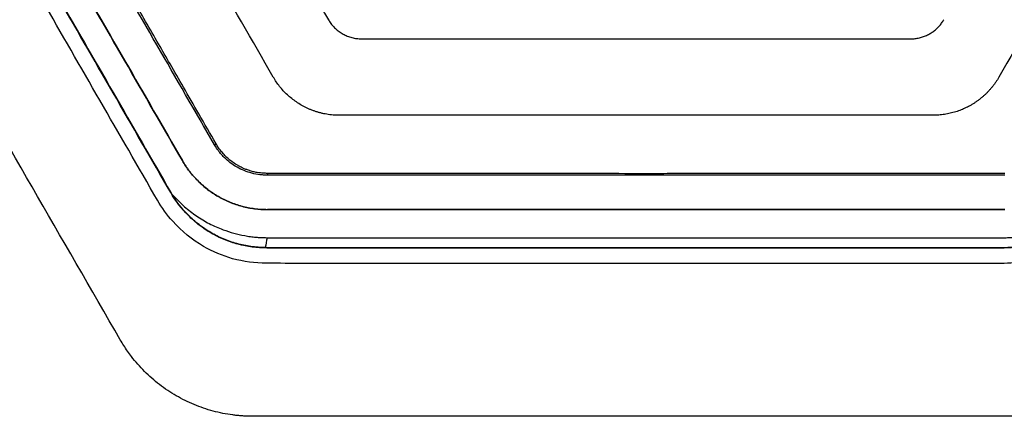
# Model space of a CAD drawing. Header units: millimetres. Extents: x -1263 to 1500, y -1080 to 1468.
# Tile 84 of 166: x 260 to 337, y 134 to 165. Entities that reach past the tile are written whole.
import ezdxf

# ---------------------------------------------------------------- set-up
doc = ezdxf.new("R2010")
doc.units = ezdxf.units.MM

msp = doc.modelspace()

# ---------------------------------------------------------------- linework, layer by layer
at = {"color": 7, "linetype": 'Continuous', "lineweight": 25}
for p, q in [((275.306, 155.235), (275.433, 155.308)), ((272.795, 153.982), (272.793, 153.981)), ((337.361, 152.841), (279.496, 152.84)), ((271.878, 151.47), (271.889, 151.476)), ((337.359, 150.14), (279.465, 150.14)), ((279.465, 150.14), (279.465, 150.136)), ((337.359, 150.136), (279.465, 150.136)), ((279.408, 147.125), (279.408, 147.154)), ((337.311, 147.125), (279.408, 147.125)), ((337.311, 147.125), (337.311, 147.154)), ((338.403, 133.928), (278.311, 133.928))]:
    msp.add_line(p, q, dxfattribs=at)
at = {"color": 7, "linetype": 'Continuous', "lineweight": 25, "flags": 128}
for points in [[(279.496, 152.84), (279.497, 152.919), (279.498, 152.981)], [(337.311, 147.154), (311.882, 147.154), (295.588, 147.154), (279.408, 147.154)]]:
    msp.add_lwpolyline(points, dxfattribs=at)
at = {"color": 7, "linetype": 'Continuous', "lineweight": 25}
for points in [[(279.925, 160.537), (276.598, 166.299), (273.273, 172.059), (269.948, 177.817)], [(346.869, 177.818), (343.545, 172.06), (340.219, 166.3), (336.893, 160.538)], [(279.413, 173.425), (281.027, 170.629), (282.641, 167.833), (284.255, 165.037)], [(275.306, 155.235), (272.294, 160.449), (269.283, 165.667), (266.269, 170.887)], [(272.793, 153.981), (269.776, 159.204), (266.759, 164.431), (263.74, 169.66)], [(263.743, 169.661), (266.762, 164.433), (269.779, 159.206), (272.795, 153.982)], [(271.878, 151.47), (268.86, 156.696), (265.842, 161.925), (262.821, 167.157)], [(262.831, 167.162), (265.852, 161.931), (268.87, 156.702), (271.889, 151.476)], [(267.919, 139.928), (263.301, 147.921), (258.683, 155.921), (254.065, 163.924)], [(271.889, 151.476), (271.901, 151.455), (271.913, 151.434), (271.925, 151.413)], [(279.445, 147.938), (279.393, 147.672), (279.343, 147.412), (279.294, 147.157)], [(279.408, 147.154), (279.37, 147.155), (279.332, 147.155), (279.294, 147.157)]]:
    msp.add_open_spline(points, degree=3, dxfattribs=at)
for points, knots in [([(275.433, 155.308), (274.982, 156.09), (274.13, 157.568), (272.927, 159.654), (271.874, 161.481), (270.543, 163.79), (268.738, 166.922), (267.235, 169.532), (266.409, 170.965)], [0, 0, 0, 0, 0.149894, 0.283195, 0.399899, 0.500004, 0.725483, 1, 1, 1, 1]), ([(270.839, 150.87), (267.819, 156.099), (264.799, 161.332), (261.789, 166.573), (261.789, 166.573), (261.789, 166.573)], [0.30872326, 0.30872326, 0.30872326, 0.30872326, 0.3684656, 0.3684656, 0.36846592, 0.36846592, 0.36846592, 0.36846592]), ([(284.255, 165.037), (284.285, 164.987), (284.346, 164.886), (284.449, 164.741), (284.559, 164.601), (284.679, 164.468), (284.808, 164.341), (284.945, 164.22), (285.09, 164.108), (285.241, 164.005), (285.4, 163.911), (285.565, 163.826), (285.737, 163.751), (285.914, 163.686), (286.095, 163.633), (286.28, 163.591), (286.468, 163.56), (286.66, 163.541), (286.788, 163.539), (286.853, 163.538)], [0, 0, 0, 0, 0.056405, 0.112778, 0.169317, 0.226223, 0.283739, 0.341894, 0.400157, 0.458443, 0.516993, 0.576144, 0.635817, 0.695807, 0.755903, 0.81619, 0.876892, 0.938121, 1, 1, 1, 1]), ([(329.965, 163.538), (330.022, 163.539), (330.138, 163.541), (330.309, 163.556), (330.478, 163.581), (330.645, 163.615), (330.809, 163.658), (330.97, 163.71), (331.127, 163.771), (331.279, 163.84), (331.426, 163.917), (331.568, 164.001), (331.705, 164.093), (331.836, 164.192), (331.961, 164.297), (332.079, 164.408), (332.19, 164.524), (332.294, 164.645), (332.391, 164.771), (332.481, 164.902), (332.536, 164.993), (332.563, 165.038)], [0, 0, 0, 0, 0.055359, 0.110097, 0.164402, 0.218453, 0.272442, 0.326491, 0.380196, 0.433324, 0.486033, 0.538551, 0.591044, 0.643367, 0.695362, 0.746878, 0.797881, 0.84855, 0.899031, 0.949467, 1, 1, 1, 1]), ([(286.853, 163.538), (287.478, 163.538), (288.727, 163.538), (290.602, 163.538), (292.476, 163.538), (294.351, 163.538), (296.225, 163.538), (298.099, 163.538), (299.974, 163.538), (301.848, 163.538), (303.723, 163.538), (305.597, 163.538), (307.472, 163.538), (309.346, 163.538), (311.221, 163.538), (313.095, 163.538), (314.969, 163.538), (316.844, 163.538), (318.718, 163.538), (320.593, 163.538), (322.467, 163.538), (324.342, 163.538), (326.216, 163.538), (328.091, 163.538), (329.34, 163.538), (329.965, 163.538)], [0, 0, 0, 0, 0.043526, 0.08704, 0.130541, 0.174032, 0.217513, 0.260987, 0.304453, 0.347914, 0.39137, 0.434823, 0.478275, 0.521725, 0.565177, 0.60863, 0.652086, 0.695547, 0.739013, 0.782487, 0.825968, 0.869459, 0.91296, 0.956474, 1, 1, 1, 1]), ([(285.121, 157.538), (285.036, 157.539), (284.868, 157.541), (284.617, 157.557), (284.369, 157.583), (284.126, 157.619), (283.886, 157.664), (283.65, 157.719), (283.417, 157.783), (283.188, 157.856), (282.964, 157.937), (282.744, 158.027), (282.53, 158.124), (282.322, 158.228), (282.055, 158.376), (281.734, 158.578), (281.369, 158.848), (281.027, 159.144), (280.709, 159.462), (280.42, 159.801), (280.155, 160.158), (280.002, 160.411), (279.925, 160.537)], [0, 0, 0, 0, 0.040501, 0.080603, 0.120254, 0.159452, 0.1983, 0.236865, 0.275226, 0.313457, 0.351518, 0.389345, 0.42674, 0.463709, 0.500311, 0.572483, 0.644605, 0.716794, 0.788204, 0.858928, 0.929396, 1, 1, 1, 1]), ([(336.893, 160.538), (336.852, 160.47), (336.771, 160.332), (336.639, 160.133), (336.5, 159.94), (336.353, 159.752), (336.199, 159.569), (336.037, 159.393), (335.867, 159.222), (335.689, 159.057), (335.503, 158.898), (335.311, 158.747), (335.112, 158.603), (334.907, 158.468), (334.645, 158.309), (334.318, 158.135), (333.917, 157.958), (333.498, 157.809), (333.064, 157.69), (332.619, 157.604), (332.162, 157.548), (331.853, 157.542), (331.697, 157.538)], [0, 0, 0, 0, 0.038089, 0.076058, 0.113968, 0.151881, 0.189857, 0.227958, 0.266255, 0.30485, 0.343705, 0.38275, 0.421774, 0.460742, 0.499721, 0.568094, 0.637671, 0.708631, 0.780187, 0.852299, 0.925421, 1, 1, 1, 1]), ([(331.697, 157.538), (331.051, 157.538), (329.758, 157.538), (327.819, 157.538), (325.88, 157.538), (323.94, 157.538), (322, 157.538), (320.06, 157.538), (318.119, 157.538), (316.178, 157.538), (314.236, 157.538), (312.294, 157.538), (310.352, 157.538), (307.947, 157.538), (305.079, 157.538), (301.75, 157.538), (298.422, 157.538), (295.095, 157.538), (291.769, 157.538), (288.444, 157.538), (286.229, 157.538), (285.121, 157.538)], [0, 0, 0, 0, 0.041675, 0.083344, 0.125008, 0.16667, 0.208329, 0.249988, 0.291648, 0.333309, 0.374974, 0.416643, 0.458318, 0.500001, 0.571442, 0.642869, 0.714287, 0.785703, 0.857122, 0.928553, 1, 1, 1, 1]), ([(279.496, 152.84), (279.382, 152.844), (279.171, 152.85), (278.752, 152.883), (278.037, 153.024), (277.248, 153.344), (276.544, 153.809), (276.119, 154.18), (275.785, 154.543), (275.526, 154.877), (275.379, 155.116), (275.306, 155.235)], [0, 0, 0, 0, 0.067802, 0.125181, 0.249452, 0.499294, 0.623817, 0.749454, 0.833496, 0.916795, 1, 1, 1, 1]), ([(279.498, 152.981), (279.369, 152.985), (279.12, 152.993), (278.762, 153.028), (278.432, 153.093), (278.128, 153.175), (277.848, 153.27), (277.594, 153.373), (277.365, 153.481), (277.092, 153.627), (276.779, 153.825), (276.437, 154.091), (276.132, 154.378), (275.864, 154.678), (275.629, 154.986), (275.498, 155.202), (275.433, 155.308)], [0, 0, 0, 0, 0.079184, 0.152381, 0.220504, 0.284745, 0.345034, 0.401042, 0.45257, 0.499512, 0.590279, 0.678558, 0.763875, 0.845518, 0.924072, 1, 1, 1, 1]), ([(279.465, 150.136), (279.296, 150.139), (278.959, 150.145), (278.292, 150.213), (277.467, 150.376), (276.511, 150.699), (275.604, 151.145), (274.762, 151.705), (274.129, 152.261), (273.668, 152.751), (273.348, 153.141), (273.053, 153.549), (272.879, 153.837), (272.793, 153.981)], [0, 0, 0, 0, 0.062831, 0.125157, 0.249321, 0.374646, 0.499567, 0.624474, 0.749667, 0.812494, 0.874978, 0.93739, 1, 1, 1, 1]), ([(272.795, 153.982), (272.844, 153.9), (272.941, 153.736), (273.099, 153.496), (273.264, 153.263), (273.439, 153.036), (273.622, 152.815), (273.814, 152.601), (274.18, 152.22), (274.759, 151.711), (275.599, 151.151), (276.506, 150.704), (277.463, 150.38), (278.29, 150.216), (278.959, 150.149), (279.296, 150.143), (279.465, 150.14)], [0, 0, 0, 0, 0.035668, 0.071241, 0.106768, 0.142299, 0.177884, 0.213574, 0.249417, 0.374667, 0.499758, 0.624439, 0.750083, 0.874712, 0.937145, 1, 1, 1, 1]), ([(337.361, 152.982), (336.719, 152.981), (335.435, 152.979), (333.509, 152.976), (331.581, 152.974), (329.654, 152.972), (327.726, 152.97), (325.797, 152.968), (323.868, 152.967), (321.939, 152.965), (320.009, 152.964), (318.078, 152.963), (316.148, 152.962), (314.216, 152.961), (312.285, 152.961), (310.352, 152.96), (307.857, 152.96), (304.8, 152.961), (301.18, 152.961), (297.563, 152.963), (293.946, 152.965), (290.332, 152.968), (286.719, 152.972), (283.107, 152.976), (280.701, 152.979), (279.498, 152.981)], [0, 0, 0, 0, 0.033359, 0.066711, 0.100057, 0.1334, 0.166739, 0.200076, 0.233411, 0.266746, 0.300082, 0.33342, 0.36676, 0.400104, 0.433453, 0.466808, 0.50017, 0.562671, 0.625152, 0.68762, 0.750081, 0.812543, 0.875013, 0.937496, 1, 1, 1, 1]), ([(279.397, 145.934), (278.489, 145.942), (276.784, 146.156), (274.197, 147.246), (272.734, 148.45), (271.584, 149.726), (271.183, 150.274), (270.839, 150.87)], [0.36846592, 0.36846592, 0.36846592, 0.36846592, 0.37745678, 0.38568751, 0.39610547, 0.39610547, 0.40290911, 0.40290911, 0.40290911, 0.40290911]), ([(279.408, 147.125), (278.643, 147.14), (277.892, 147.229), (276.792, 147.518), (276.428, 147.641), (275.724, 147.933), (275.386, 148.101), (274.734, 148.48), (274.42, 148.691), (273.817, 149.155), (273.529, 149.409), (272.725, 150.211), (272.261, 150.807), (271.878, 151.47)], [0, 0, 0, 0, 0.25, 0.25, 0.375, 0.375, 0.5, 0.5, 0.625, 0.625, 0.75, 0.75, 1, 1, 1, 1]), ([(271.925, 151.413), (271.99, 151.339), (272.118, 151.191), (272.319, 150.976), (272.526, 150.767), (272.739, 150.564), (273.178, 150.171), (273.878, 149.63), (274.894, 149.025), (275.885, 148.586), (276.822, 148.281), (277.542, 148.117), (278.122, 148.025), (278.541, 147.975), (278.981, 147.948), (279.277, 147.942), (279.445, 147.938)], [0, 0, 0, 0, 0.034534, 0.069005, 0.103442, 0.137874, 0.172334, 0.310381, 0.447792, 0.586559, 0.690086, 0.793187, 0.845367, 0.896155, 0.941231, 1, 1, 1, 1]), ([(279.294, 147.157), (279.105, 147.162), (278.917, 147.172), (278.544, 147.202), (278.358, 147.222), (277.803, 147.299), (277.438, 147.373), (276.715, 147.571), (276.356, 147.696), (275.668, 147.988), (275.337, 148.155), (274.7, 148.53), (274.394, 148.738), (273.805, 149.193), (273.526, 149.439), (272.747, 150.215), (272.297, 150.787), (271.925, 151.413)], [0, 0, 0, 0, 0.0625, 0.0625, 0.125, 0.125, 0.25, 0.25, 0.375, 0.375, 0.5, 0.5, 0.625, 0.625, 0.75, 0.75, 1, 1, 1, 1]), ([(279.445, 147.938), (286.081, 147.938), (297.457, 147.937), (312.339, 147.938), (322.767, 147.938), (329.32, 147.938), (332.924, 147.937), (334.798, 147.937), (336.067, 147.938), (336.888, 147.938), (337.325, 147.938), (337.68, 147.94), (338.281, 147.969), (339.165, 148.086), (340.204, 148.337), (341.21, 148.699), (342.171, 149.167), (342.913, 149.635), (343.461, 150.043), (343.839, 150.354), (344.202, 150.683), (344.429, 150.916), (344.543, 151.033)], [0, 0, 0, 0, 0.301831, 0.517429, 0.676887, 0.776143, 0.815461, 0.840822, 0.861379, 0.873161, 0.878171, 0.881246, 0.889331, 0.905499, 0.921725, 0.937883, 0.954039, 0.970269, 0.977719, 0.985145, 0.992566, 1, 1, 1, 1]), ([(344.838, 151.474), (344.444, 150.82), (343.992, 150.215), (343.194, 149.408), (342.905, 149.154), (342.301, 148.691), (341.986, 148.482), (341.332, 148.106), (340.993, 147.94), (340.29, 147.649), (339.925, 147.526), (338.827, 147.23), (338.078, 147.126), (337.311, 147.125)], [0, 0, 0, 0, 0.25, 0.25, 0.375, 0.375, 0.5, 0.5, 0.625, 0.625, 0.75, 0.75, 1, 1, 1, 1]), ([(344.543, 151.033), (344.155, 150.458), (343.712, 149.925), (342.935, 149.209), (342.656, 148.982), (342.074, 148.567), (341.771, 148.379), (341.144, 148.041), (340.82, 147.891), (340.149, 147.629), (339.801, 147.517), (339.103, 147.338), (338.75, 147.27), (338.215, 147.201), (338.035, 147.183), (337.675, 147.16), (337.493, 147.154), (337.311, 147.154)], [0, 0, 0, 0, 0.25, 0.25, 0.375, 0.375, 0.5, 0.5, 0.625, 0.625, 0.75, 0.75, 0.875, 0.875, 0.9375, 0.9375, 1, 1, 1, 1]), ([(345.868, 150.866), (345.433, 150.115), (344.913, 149.432), (343.433, 147.955), (341.241, 146.47), (338.675, 145.926), (337.311, 145.925)], [0.59412739, 0.59412739, 0.59412739, 0.59412739, 0.60276741, 0.60276741, 0.61517386, 0.62868786, 0.62868786, 0.62868786, 0.62868786]), ([(337.311, 145.925), (336.792, 145.925), (336.274, 145.925), (317.944, 145.925), (300.133, 145.925), (281.347, 145.925), (280.372, 145.925), (279.397, 145.934)], [0.4029091, 0.4029091, 0.4029091, 0.4029091, 0.4080437, 0.4080437, 0.5844696, 0.5844696, 0.5941274, 0.5941274, 0.5941274, 0.5941274]), ([(278.311, 133.928), (278.206, 133.929), (277.996, 133.93), (277.681, 133.943), (277.367, 133.963), (277.054, 133.992), (276.586, 134.048), (275.966, 134.15), (275.201, 134.329), (274.446, 134.558), (273.465, 134.928), (272.288, 135.509), (271.197, 136.239), (270.387, 136.905), (269.814, 137.442), (269.279, 138.014), (268.838, 138.551), (268.479, 139.043), (268.186, 139.477), (268.008, 139.778), (267.919, 139.928)], [0, 0, 0, 0, 0.025075, 0.050124, 0.075165, 0.100214, 0.12529, 0.187616, 0.249946, 0.312786, 0.375633, 0.500311, 0.625299, 0.687977, 0.750663, 0.812763, 0.874868, 0.91659, 0.958274, 1, 1, 1, 1])]:
    msp.add_open_spline(points, degree=3, knots=knots, dxfattribs=at)

doc.saveas('drawing.dxf')
